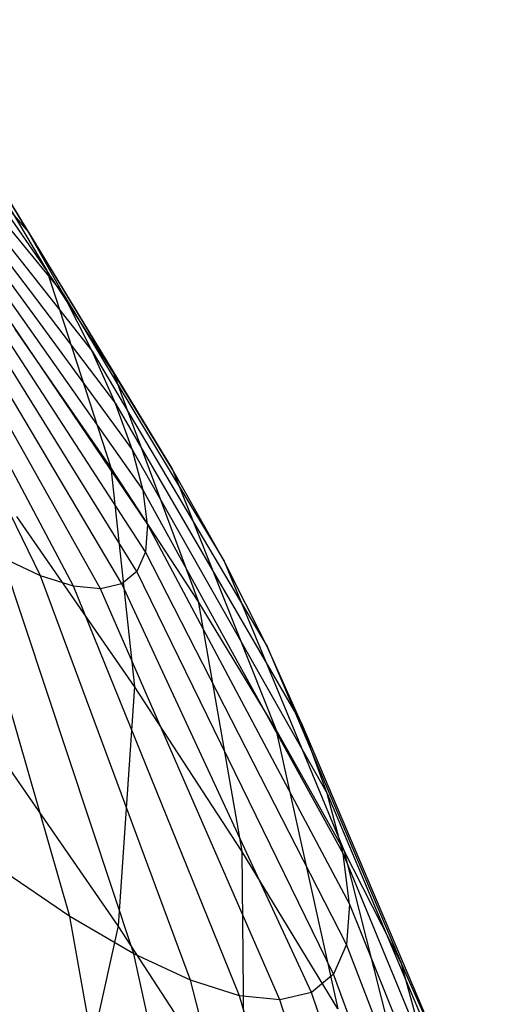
# Model space of a CAD drawing. Extents: x -11.4 to 11.4, y 1.8 to 24.6.
# Tile 174 of 199: x 6.998 to 7.108, y 10.549 to 10.771. Entities that reach past the tile are written whole.
import ezdxf

# ---------------------------------------------------------------- set-up
doc = ezdxf.new("R2010")
doc.units = 0
doc.header["$MEASUREMENT"] = 0
doc.layers.get('0').update_dxf_attribs({"color": 13, "linetype": 'CONTINUOUS'})

# ---------------------------------------------------------------- blocks, each defined once
blk = doc.blocks.new('GRUPUJ_4')
at = {"color": 0}
for p, q in [((18.363, 8.92926, 4.08754), (18.40426, 8.88143, 4.1669)), ((18.363, 8.92926, 4.08754), (18.40426, 8.88143, 4.1669)), ((18.36693, 8.92228, 4.08059), (18.41207, 8.86754, 4.15308)), ((18.36693, 8.92228, 4.08059), (18.41207, 8.86754, 4.15308)), ((18.37022, 8.9158, 4.07288), (18.41862, 8.85464, 4.13773)), ((18.37022, 8.9158, 4.07288), (18.41862, 8.85464, 4.13773)), ((18.37285, 8.90988, 4.06448), (18.42385, 8.84288, 4.12102)), ((18.37285, 8.90988, 4.06448), (18.42385, 8.84288, 4.12102)), ((18.38525, 8.91156, 4.18938), (18.40845, 8.87277, 4.28019)), ((18.38525, 8.91156, 4.18938), (18.40845, 8.87277, 4.28019)), ((18.37478, 8.9046, 4.05549), (18.4277, 8.83237, 4.10314)), ((18.37478, 8.9046, 4.05549), (18.4277, 8.83237, 4.10314)), ((18.376, 8.90001, 4.04601), (18.43013, 8.82324, 4.08429)), ((18.376, 8.90001, 4.04601), (18.43013, 8.82324, 4.08429)), ((18.37649, 8.89616, 4.03615), (18.4311, 8.81558, 4.06466)), ((18.37649, 8.89616, 4.03615), (18.4311, 8.81558, 4.06466)), ((18.40845, 8.87277, 4.28019), (18.39209, 8.89642, 4.2927)), ((18.40845, 8.87277, 4.28019), (18.39209, 8.89642, 4.2927)), ((18.40426, 8.88143, 4.1669), (18.39529, 8.89616, 4.17905)), ((18.39529, 8.89616, 4.17905), (18.42338, 8.84988, 4.26482)), ((18.39529, 8.89616, 4.17905), (18.42338, 8.84988, 4.26482)), ((18.40426, 8.88143, 4.1669), (18.39529, 8.89616, 4.17905)), ((18.43061, 8.80948, 4.04447), (18.37625, 8.89309, 4.026)), ((18.43061, 8.80948, 4.04447), (18.37625, 8.89309, 4.026)), ((18.407, 8.80408, 3.94301), (18.36438, 8.89038, 3.975)), ((18.407, 8.80408, 3.94301), (18.36438, 8.89038, 3.975)), ((18.42867, 8.80501, 4.02395), (18.37527, 8.89085, 4.01568)), ((18.42867, 8.80501, 4.02395), (18.37527, 8.89085, 4.01568)), ((18.4144, 8.80174, 3.96262), (18.3681, 8.8892, 3.98486)), ((18.4144, 8.80174, 3.96262), (18.3681, 8.8892, 3.98486)), ((18.42052, 8.80112, 3.9828), (18.37117, 8.88889, 3.995)), ((18.42052, 8.80112, 3.9828), (18.37117, 8.88889, 3.995)), ((18.42529, 8.80221, 4.00332), (18.37357, 8.88944, 4.00531)), ((18.42529, 8.80221, 4.00332), (18.37357, 8.88944, 4.00531)), ((18.41207, 8.86754, 4.15308), (18.40426, 8.88143, 4.1669)), ((18.40426, 8.88143, 4.1669), (18.43672, 8.82798, 4.24676)), ((18.41207, 8.86754, 4.15308), (18.40426, 8.88143, 4.1669)), ((18.40426, 8.88143, 4.1669), (18.43672, 8.82798, 4.24676)), ((18.42338, 8.84988, 4.26482), (18.40845, 8.87277, 4.28019)), ((18.40845, 8.87277, 4.28019), (18.42281, 8.82846, 4.37029)), ((18.42338, 8.84988, 4.26482), (18.40845, 8.87277, 4.28019)), ((18.40845, 8.87277, 4.28019), (18.42281, 8.82846, 4.37029)), ((18.41207, 8.86754, 4.15308), (18.44833, 8.80734, 4.22621)), ((18.41862, 8.85464, 4.13773), (18.41207, 8.86754, 4.15308)), ((18.41862, 8.85464, 4.13773), (18.41207, 8.86754, 4.15308)), ((18.41207, 8.86754, 4.15308), (18.44833, 8.80734, 4.22621)), ((18.42281, 8.82846, 4.37029), (18.40127, 8.85961, 4.38676)), ((18.42281, 8.82846, 4.37029), (18.40127, 8.85961, 4.38676)), ((18.42385, 8.84288, 4.12102), (18.41862, 8.85464, 4.13773)), ((18.42385, 8.84288, 4.12102), (18.41862, 8.85464, 4.13773)), ((18.41862, 8.85464, 4.13773), (18.45807, 8.78816, 4.20339)), ((18.41862, 8.85464, 4.13773), (18.45807, 8.78816, 4.20339)), ((18.43672, 8.82798, 4.24676), (18.42338, 8.84988, 4.26482)), ((18.42338, 8.84988, 4.26482), (18.44247, 8.79831, 4.35006)), ((18.43672, 8.82798, 4.24676), (18.42338, 8.84988, 4.26482)), ((18.42338, 8.84988, 4.26482), (18.44247, 8.79831, 4.35006)), ((18.4277, 8.83237, 4.10314), (18.42385, 8.84288, 4.12102)), ((18.4277, 8.83237, 4.10314), (18.42385, 8.84288, 4.12102)), ((18.42385, 8.84288, 4.12102), (18.46585, 8.77066, 4.17856)), ((18.42385, 8.84288, 4.12102), (18.46585, 8.77066, 4.17856)), ((18.43013, 8.82324, 4.08429), (18.4277, 8.83237, 4.10314)), ((18.4277, 8.83237, 4.10314), (18.47157, 8.75504, 4.15197)), ((18.43013, 8.82324, 4.08429), (18.4277, 8.83237, 4.10314)), ((18.4277, 8.83237, 4.10314), (18.47157, 8.75504, 4.15197)), ((18.44247, 8.79831, 4.35006), (18.42281, 8.82846, 4.37029)), ((18.44247, 8.79831, 4.35006), (18.42281, 8.82846, 4.37029)), ((18.42281, 8.82846, 4.37029), (18.42817, 8.7791, 4.45874)), ((18.42281, 8.82846, 4.37029), (18.42817, 8.7791, 4.45874)), ((18.44833, 8.80734, 4.22621), (18.43672, 8.82798, 4.24676)), ((18.43672, 8.82798, 4.24676), (18.46003, 8.76949, 4.32628)), ((18.44833, 8.80734, 4.22621), (18.43672, 8.82798, 4.24676)), ((18.43672, 8.82798, 4.24676), (18.46003, 8.76949, 4.32628)), ((18.43013, 8.82324, 4.08429), (18.47517, 8.74147, 4.12394)), ((18.4311, 8.81558, 4.06466), (18.43013, 8.82324, 4.08429)), ((18.4311, 8.81558, 4.06466), (18.43013, 8.82324, 4.08429)), ((18.43013, 8.82324, 4.08429), (18.47517, 8.74147, 4.12394)), ((18.42817, 8.7791, 4.45874), (18.40168, 8.81741, 4.479)), ((18.42817, 8.7791, 4.45874), (18.40168, 8.81741, 4.479)), ((18.4311, 8.81558, 4.06466), (18.43061, 8.80948, 4.04447)), ((18.4311, 8.81558, 4.06466), (18.43061, 8.80948, 4.04447)), ((18.4311, 8.81558, 4.06466), (18.47662, 8.73008, 4.09475)), ((18.4311, 8.81558, 4.06466), (18.47662, 8.73008, 4.09475)), ((18.4136, 8.72737, 3.85935), (18.38871, 8.81376, 3.90632)), ((18.4136, 8.72737, 3.85935), (18.38871, 8.81376, 3.90632)), ((18.407, 8.80408, 3.94301), (18.39841, 8.8081, 3.92417)), ((18.42802, 8.71896, 3.88589), (18.39841, 8.8081, 3.92417)), ((18.407, 8.80408, 3.94301), (18.39841, 8.8081, 3.92417)), ((18.42802, 8.71896, 3.88589), (18.39841, 8.8081, 3.92417)), ((18.43061, 8.80948, 4.04447), (18.42867, 8.80501, 4.02395)), ((18.43061, 8.80948, 4.04447), (18.42867, 8.80501, 4.02395)), ((18.4759, 8.72101, 4.06474), (18.43061, 8.80948, 4.04447)), ((18.4759, 8.72101, 4.06474), (18.43061, 8.80948, 4.04447)), ((18.44833, 8.80734, 4.22621), (18.47532, 8.7423, 4.29922)), ((18.45807, 8.78816, 4.20339), (18.44833, 8.80734, 4.22621)), ((18.44833, 8.80734, 4.22621), (18.47532, 8.7423, 4.29922)), ((18.45807, 8.78816, 4.20339), (18.44833, 8.80734, 4.22621)), ((18.4408, 8.71298, 3.9139), (18.407, 8.80408, 3.94301)), ((18.4144, 8.80174, 3.96262), (18.407, 8.80408, 3.94301)), ((18.4144, 8.80174, 3.96262), (18.407, 8.80408, 3.94301)), ((18.4408, 8.71298, 3.9139), (18.407, 8.80408, 3.94301)), ((18.42867, 8.80501, 4.02395), (18.42529, 8.80221, 4.00332)), ((18.42867, 8.80501, 4.02395), (18.42529, 8.80221, 4.00332)), ((18.47301, 8.71436, 4.03423), (18.42867, 8.80501, 4.02395)), ((18.47301, 8.71436, 4.03423), (18.42867, 8.80501, 4.02395)), ((18.42052, 8.80112, 3.9828), (18.4144, 8.80174, 3.96262)), ((18.4518, 8.70951, 3.94306), (18.4144, 8.80174, 3.96262)), ((18.42052, 8.80112, 3.9828), (18.4144, 8.80174, 3.96262)), ((18.4518, 8.70951, 3.94306), (18.4144, 8.80174, 3.96262)), ((18.42529, 8.80221, 4.00332), (18.42052, 8.80112, 3.9828)), ((18.42529, 8.80221, 4.00332), (18.42052, 8.80112, 3.9828)), ((18.46799, 8.7102, 4.00356), (18.42529, 8.80221, 4.00332)), ((18.46799, 8.7102, 4.00356), (18.42529, 8.80221, 4.00332)), ((18.46089, 8.70858, 3.97306), (18.42052, 8.80112, 3.9828)), ((18.46089, 8.70858, 3.97306), (18.42052, 8.80112, 3.9828)), ((18.44247, 8.79831, 4.35006), (18.45235, 8.74202, 4.43385)), ((18.46003, 8.76949, 4.32628), (18.44247, 8.79831, 4.35006)), ((18.44247, 8.79831, 4.35006), (18.45235, 8.74202, 4.43385)), ((18.46003, 8.76949, 4.32628), (18.44247, 8.79831, 4.35006)), ((18.46585, 8.77066, 4.17856), (18.45807, 8.78816, 4.20339)), ((18.45807, 8.78816, 4.20339), (18.48815, 8.71705, 4.26917)), ((18.46585, 8.77066, 4.17856), (18.45807, 8.78816, 4.20339)), ((18.45807, 8.78816, 4.20339), (18.48815, 8.71705, 4.26917)), ((18.42817, 8.7791, 4.45874), (18.42447, 8.72521, 4.54458)), ((18.42817, 8.7791, 4.45874), (18.42447, 8.72521, 4.54458)), ((18.45235, 8.74202, 4.43385), (18.42817, 8.7791, 4.45874)), ((18.45235, 8.74202, 4.43385), (18.42817, 8.7791, 4.45874)), ((18.42447, 8.72521, 4.54458), (18.39331, 8.77027, 4.56842)), ((18.42447, 8.72521, 4.54458), (18.39331, 8.77027, 4.56842)), ((18.47157, 8.75504, 4.15197), (18.46585, 8.77066, 4.17856)), ((18.46585, 8.77066, 4.17856), (18.49839, 8.69401, 4.23647)), ((18.47157, 8.75504, 4.15197), (18.46585, 8.77066, 4.17856)), ((18.46585, 8.77066, 4.17856), (18.49839, 8.69401, 4.23647)), ((18.47532, 8.7423, 4.29922), (18.46003, 8.76949, 4.32628)), ((18.47532, 8.7423, 4.29922), (18.46003, 8.76949, 4.32628)), ((18.46003, 8.76949, 4.32628), (18.47395, 8.70656, 4.4046)), ((18.46003, 8.76949, 4.32628), (18.47395, 8.70656, 4.4046)), ((18.47517, 8.74147, 4.12394), (18.47157, 8.75504, 4.15197)), ((18.47517, 8.74147, 4.12394), (18.47157, 8.75504, 4.15197)), ((18.47157, 8.75504, 4.15197), (18.50592, 8.67344, 4.20146)), ((18.47157, 8.75504, 4.15197), (18.50592, 8.67344, 4.20146)), ((18.47395, 8.70656, 4.4046), (18.45235, 8.74202, 4.43385)), ((18.45235, 8.74202, 4.43385), (18.45292, 8.68158, 4.51531)), ((18.45235, 8.74202, 4.43385), (18.45292, 8.68158, 4.51531)), ((18.47395, 8.70656, 4.4046), (18.45235, 8.74202, 4.43385)), ((18.47662, 8.73008, 4.09475), (18.47517, 8.74147, 4.12394)), ((18.47517, 8.74147, 4.12394), (18.51067, 8.65556, 4.16455)), ((18.47662, 8.73008, 4.09475), (18.47517, 8.74147, 4.12394)), ((18.47517, 8.74147, 4.12394), (18.51067, 8.65556, 4.16455)), ((18.48815, 8.71705, 4.26917), (18.47532, 8.7423, 4.29922)), ((18.47532, 8.7423, 4.29922), (18.49275, 8.67312, 4.37132)), ((18.47532, 8.7423, 4.29922), (18.49275, 8.67312, 4.37132)), ((18.48815, 8.71705, 4.26917), (18.47532, 8.7423, 4.29922)), ((18.4136, 8.72737, 3.85935), (18.3977, 8.73813, 3.83455)), ((18.4136, 8.72737, 3.85935), (18.3977, 8.73813, 3.83455)), ((18.47662, 8.73008, 4.09475), (18.4759, 8.72101, 4.06474)), ((18.47662, 8.73008, 4.09475), (18.4759, 8.72101, 4.06474)), ((18.47662, 8.73008, 4.09475), (18.51257, 8.64057, 4.12612)), ((18.47662, 8.73008, 4.09475), (18.51257, 8.64057, 4.12612)), ((18.42802, 8.71896, 3.88589), (18.4136, 8.72737, 3.85935)), ((18.42959, 8.63701, 3.81615), (18.4136, 8.72737, 3.85935)), ((18.42802, 8.71896, 3.88589), (18.4136, 8.72737, 3.85935)), ((18.42959, 8.63701, 3.81615), (18.4136, 8.72737, 3.85935)), ((18.42447, 8.72521, 4.54458), (18.41176, 8.66736, 4.62692)), ((18.42447, 8.72521, 4.54458), (18.41176, 8.66736, 4.62692)), ((18.45292, 8.68158, 4.51531), (18.42447, 8.72521, 4.54458)), ((18.45292, 8.68158, 4.51531), (18.42447, 8.72521, 4.54458)), ((18.4759, 8.72101, 4.06474), (18.47301, 8.71436, 4.03423)), ((18.4759, 8.72101, 4.06474), (18.47301, 8.71436, 4.03423)), ((18.51162, 8.62863, 4.0866), (18.4759, 8.72101, 4.06474)), ((18.51162, 8.62863, 4.0866), (18.4759, 8.72101, 4.06474)), ((18.4408, 8.71298, 3.9139), (18.42802, 8.71896, 3.88589)), ((18.44858, 8.62592, 3.8511), (18.42802, 8.71896, 3.88589)), ((18.4408, 8.71298, 3.9139), (18.42802, 8.71896, 3.88589)), ((18.44858, 8.62592, 3.8511), (18.42802, 8.71896, 3.88589)), ((18.49839, 8.69401, 4.23647), (18.48815, 8.71705, 4.26917)), ((18.48815, 8.71705, 4.26917), (18.50853, 8.64207, 4.33436)), ((18.49839, 8.69401, 4.23647), (18.48815, 8.71705, 4.26917)), ((18.48815, 8.71705, 4.26917), (18.50853, 8.64207, 4.33436)), ((18.4518, 8.70951, 3.94306), (18.4408, 8.71298, 3.9139)), ((18.4654, 8.61805, 3.88798), (18.4408, 8.71298, 3.9139)), ((18.4518, 8.70951, 3.94306), (18.4408, 8.71298, 3.9139)), ((18.4654, 8.61805, 3.88798), (18.4408, 8.71298, 3.9139)), ((18.47301, 8.71436, 4.03423), (18.46799, 8.7102, 4.00356)), ((18.47301, 8.71436, 4.03423), (18.46799, 8.7102, 4.00356)), ((18.50782, 8.61988, 4.04643), (18.47301, 8.71436, 4.03423)), ((18.50782, 8.61988, 4.04643), (18.47301, 8.71436, 4.03423)), ((18.46089, 8.70858, 3.97306), (18.4518, 8.70951, 3.94306)), ((18.47988, 8.61348, 3.92638), (18.4518, 8.70951, 3.94306)), ((18.46089, 8.70858, 3.97306), (18.4518, 8.70951, 3.94306)), ((18.47988, 8.61348, 3.92638), (18.4518, 8.70951, 3.94306)), ((18.46799, 8.7102, 4.00356), (18.46089, 8.70858, 3.97306)), ((18.46799, 8.7102, 4.00356), (18.46089, 8.70858, 3.97306)), ((18.49186, 8.61226, 3.96588), (18.46089, 8.70858, 3.97306)), ((18.49186, 8.61226, 3.96588), (18.46089, 8.70858, 3.97306)), ((18.50121, 8.6144, 4.00604), (18.46799, 8.7102, 4.00356)), ((18.50121, 8.6144, 4.00604), (18.46799, 8.7102, 4.00356))]:
    blk.add_line(p, q, dxfattribs=at)
blk = doc.blocks.new('SATELLITE_M_ZWIS-11230-112')
at = {"color": 0}
blk.add_blockref('GRUPUJ_4', (-11.40464, 1.84184, 0.62927), dxfattribs=at)

msp = doc.modelspace()

# ---------------------------------------------------------------- block references
at = {"color": 0}
msp.add_blockref('SATELLITE_M_ZWIS-11230-112', (0, 0), dxfattribs=at)

doc.saveas('drawing.dxf')
